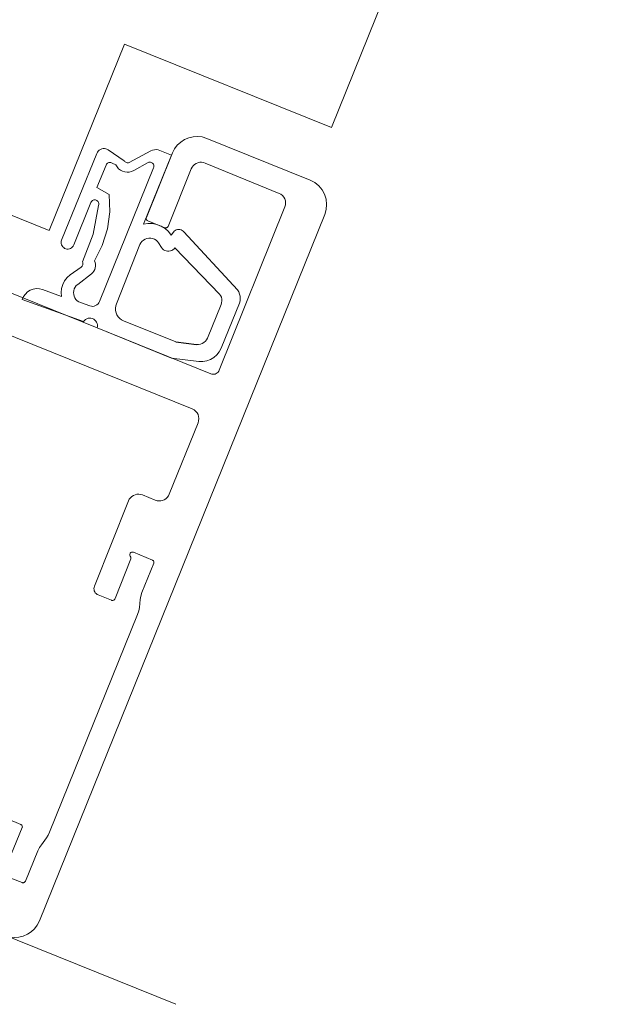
# Model space of a CAD drawing. Header units: millimetres. Extents: x -526411 to -400573, y 47353 to 130199.
# Tile 162 of 256: x -480483 to -480438, y 82244 to 82319. Entities that reach past the tile are written whole.
import ezdxf

# ---------------------------------------------------------------- set-up
doc = ezdxf.new("R2010")
doc.units = ezdxf.units.MM
doc.layers.add('75_--', color=7, linetype='Continuous', lineweight=18)
doc.layers.add('m-pg-03_AI_dwg', color=8, linetype='Continuous', lineweight=18)

# ---------------------------------------------------------------- blocks, each defined once
blk = doc.blocks.new('m-pg-03_AI_dwg_block 6473-645440-3e Verdieping - Percelen telling LI')
at = {"layer": '75_--', "color": 9, "lineweight": 9}
blk.add_line((-664.6432, -143.541), (-659.4658, -145.6322), dxfattribs=at)
blk = doc.blocks.new('m-pg-03_AI_dwg_block 6472-645450-3e Verdieping - Percelen telling LI')
blk.add_blockref('m-pg-03_AI_dwg_block 6473-645440-3e Verdieping - Percelen telling LI', (0, 0))
blk = doc.blocks.new('m-pg-03_AI_dwg_block 6450-645460-3e Verdieping - Percelen telling LI')
blk.add_blockref('m-pg-03_AI_dwg_block 6472-645450-3e Verdieping - Percelen telling LI', (0, 0))
blk = doc.blocks.new('m-pg-03_AI_dwg_block 6575-645542-3e Verdieping - Percelen telling LI')
at = {"layer": '75_--', "color": 9, "lineweight": 9}
for p, q in [((-659.736, -142.7156), (-659.857, -143.0126)), ((-659.6425, -142.7411), (-659.6973, -142.7039)), ((-659.551, -142.707), (-659.6251, -142.7466)), ((-659.8153, -143.0294), (-659.7562, -142.8834)), ((-659.4737, -142.9853), (-659.4815, -142.996)), ((-659.2537, -143.1834), (-659.4375, -142.9846)), ((-659.7901, -143.1059), (-659.8279, -143.1321)), ((-659.8573, -143.2058), (-659.9224, -143.1821)), ((-659.2539, -143.1838), (-659.2537, -143.1834)), ((-659.9924, -143.2162), (-659.7817, -143.292)), ((-659.3104, -143.3836), (-659.2475, -143.2286))]:
    blk.add_line(p, q, dxfattribs=at)
at = {"layer": '75_--', "color": 9, "lineweight": 9, "flags": 128}
for points in [[(-659.6973, -142.7039), (-659.7014, -142.7015), (-659.7057, -142.7001), (-659.7104, -142.6994), (-659.715, -142.6994), (-659.7195, -142.7004), (-659.7238, -142.7022), (-659.7278, -142.7046), (-659.7312, -142.7077), (-659.734, -142.7115), (-659.736, -142.7156)], [(-659.5762, -142.9581), (-659.4801, -142.7218), (-659.5204, -142.7056)], [(-659.5204, -142.7056), (-659.5264, -142.7035), (-659.5328, -142.7028), (-659.539, -142.7032), (-659.5452, -142.7046), (-659.551, -142.707)], [(-659.6251, -142.7466), (-659.6275, -142.7476), (-659.6299, -142.748), (-659.6324, -142.748), (-659.6349, -142.7473), (-659.6372, -142.7462), (-659.6392, -142.7449), (-659.641, -142.7431), (-659.6425, -142.7411)], [(-659.7562, -142.8834), (-659.7548, -142.881), (-659.7531, -142.8789), (-659.751, -142.8772), (-659.7486, -142.8761), (-659.746, -142.8751), (-659.7433, -142.8751), (-659.7407, -142.8751), (-659.7381, -142.8761), (-659.7357, -142.8772), (-659.7336, -142.8789), (-659.7319, -142.881), (-659.7305, -142.8834), (-659.7297, -142.8858), (-659.7293, -142.8885), (-659.7295, -142.8913), (-659.7302, -142.894)], [(-659.7302, -142.894), (-659.749, -142.9929), (-659.7857, -143.087)], [(-659.4815, -142.996), (-659.4908, -142.9836), (-659.5023, -142.9729), (-659.5156, -142.9647), (-659.53, -142.9588), (-659.5452, -142.9557), (-659.5609, -142.9557), (-659.5762, -142.9581)], [(-659.4375, -142.9846), (-659.4405, -142.9819), (-659.4437, -142.9795), (-659.4475, -142.9778), (-659.4515, -142.9764), (-659.4558, -142.9764), (-659.4599, -142.9767), (-659.4639, -142.9778), (-659.4677, -142.9798), (-659.4708, -142.9822), (-659.4737, -142.9853)], [(-659.857, -143.0126), (-659.8582, -143.0167), (-659.8587, -143.0208), (-659.8583, -143.025), (-659.8573, -143.0287), (-659.8554, -143.0325), (-659.853, -143.036), (-659.8499, -143.0387), (-659.8465, -143.0411), (-659.8425, -143.0425), (-659.8385, -143.0436), (-659.8344, -143.0436), (-659.8303, -143.0429), (-659.8263, -143.0415), (-659.8229, -143.0391), (-659.8198, -143.0363), (-659.8172, -143.0332), (-659.8153, -143.0294)], [(-659.7857, -143.087), (-659.7846, -143.0894), (-659.7843, -143.0921), (-659.7841, -143.0945), (-659.7845, -143.0973), (-659.7853, -143.0997), (-659.7865, -143.1021), (-659.7881, -143.1038), (-659.7901, -143.1059)], [(-659.8279, -143.1321), (-659.838, -143.1414), (-659.8465, -143.1528), (-659.8528, -143.1648), (-659.8568, -143.1783), (-659.8583, -143.192), (-659.8573, -143.2058)], [(-659.9224, -143.1821), (-659.9328, -143.1796), (-659.9436, -143.179), (-659.9543, -143.1807), (-659.9645, -143.1845), (-659.9736, -143.1903), (-659.9813, -143.1976), (-659.9877, -143.2062), (-659.9924, -143.2162)], [(-659.2475, -143.2286), (-659.2453, -143.221), (-659.2443, -143.2131), (-659.2448, -143.2051), (-659.2465, -143.1976), (-659.2496, -143.1903), (-659.2539, -143.1838)], [(-659.7817, -143.292), (-659.7786, -143.2882), (-659.7748, -143.2851), (-659.7705, -143.2826), (-659.766, -143.2809), (-659.761, -143.2802), (-659.7562, -143.2806), (-659.7514, -143.2816), (-659.7469, -143.2837), (-659.7429, -143.2868), (-659.7395, -143.2902), (-659.7369, -143.2944), (-659.7352, -143.2988), (-659.7343, -143.3037), (-659.7343, -143.3088), (-659.7352, -143.3137)], [(-659.7352, -143.3137), (-659.4801, -143.417), (-659.3862, -143.4291)], [(-659.3862, -143.4291), (-659.3726, -143.4294), (-659.3593, -143.427), (-659.3466, -143.4225), (-659.335, -143.4153), (-659.3249, -143.4063), (-659.3164, -143.3956), (-659.3104, -143.3836)]]:
    blk.add_lwpolyline(points, dxfattribs=at)
blk = doc.blocks.new('m-pg-03_AI_dwg_block 6576-645543-3e Verdieping - Percelen telling LI')
at = {"layer": '75_--', "color": 253, "lineweight": 25}
blk.add_line((-659.4654, -143.3619), (-659.3946, -143.3708), dxfattribs=at)
blk = doc.blocks.new('m-pg-03_AI_dwg_block 6577-645544-3e Verdieping - Percelen telling LI')
at = {"layer": '75_--', "color": 9, "lineweight": 9}
for p, q in [((-659.514, -143.0387), (-659.5242, -143.0225)), ((-659.5884, -143.0284), (-659.669, -143.2313)), ((-659.3151, -143.1976), (-659.4685, -143.0391)), ((-659.3567, -143.3485), (-659.3102, -143.2334))]:
    blk.add_line(p, q, dxfattribs=at)
at = {"layer": '75_--', "color": 9, "lineweight": 9, "flags": 128}
for points in [[(-659.5242, -143.0225), (-659.5281, -143.0174), (-659.5331, -143.0129), (-659.5388, -143.0095), (-659.5448, -143.0074), (-659.5514, -143.006), (-659.5581, -143.006), (-659.5645, -143.0074), (-659.5707, -143.0095), (-659.5764, -143.0129), (-659.5814, -143.0174), (-659.5853, -143.0225), (-659.5884, -143.0284)], [(-659.4685, -143.0391), (-659.4715, -143.0429), (-659.4753, -143.046), (-659.4794, -143.0487), (-659.484, -143.0501), (-659.4889, -143.0511), (-659.4937, -143.0511), (-659.4985, -143.0501), (-659.5032, -143.0484), (-659.5073, -143.046), (-659.5109, -143.0429), (-659.514, -143.0387)], [(-659.3102, -143.2334), (-659.3085, -143.2275), (-659.3077, -143.2213), (-659.3078, -143.2148), (-659.3092, -143.2086), (-659.3118, -143.2027), (-659.3151, -143.1976)], [(-659.669, -143.2313), (-659.6713, -143.2386), (-659.6723, -143.2465), (-659.672, -143.2544), (-659.6701, -143.262), (-659.6671, -143.2692), (-659.6628, -143.2758), (-659.6575, -143.2816), (-659.6511, -143.2864), (-659.6442, -143.2899)], [(-659.6442, -143.2899), (-659.4654, -143.3619), (-659.3946, -143.3708)], [(-659.3946, -143.3708), (-659.3879, -143.3712), (-659.3812, -143.3698), (-659.3748, -143.3677), (-659.369, -143.3643), (-659.364, -143.3598), (-659.3598, -143.3543), (-659.3567, -143.3485)]]:
    blk.add_lwpolyline(points, dxfattribs=at)
blk = doc.blocks.new('m-pg-03_AI_dwg_block 6578-645545-3e Verdieping - Percelen telling LI')
at = {"layer": '75_--', "color": 9, "lineweight": 9}
for p, q in [((-659.6835, -142.749), (-659.6711, -142.7552)), ((-659.6098, -142.7748), (-659.56, -142.7469)), ((-659.5417, -142.7652), (-659.7266, -143.223)), ((-659.8018, -143.1648), (-659.755, -143.1283)), ((-659.76, -143.2386), (-659.7919, -143.2272))]:
    blk.add_line(p, q, dxfattribs=at)
at = {"layer": '75_--', "color": 9, "lineweight": 9, "flags": 128}
for points in [[(-659.7045, -142.7555), (-659.7033, -142.7531), (-659.7019, -142.7514), (-659.7, -142.7497), (-659.6978, -142.7483), (-659.6956, -142.7473), (-659.6932, -142.7469), (-659.6906, -142.7466), (-659.6882, -142.7473), (-659.6857, -142.748), (-659.6835, -142.749)], [(-659.56, -142.7469), (-659.5576, -142.7462), (-659.5552, -142.7459), (-659.5526, -142.7459), (-659.55, -142.7466), (-659.5478, -142.7476), (-659.5455, -142.749), (-659.5438, -142.7507), (-659.5423, -142.7528), (-659.5412, -142.7552), (-659.5407, -142.7576), (-659.5405, -142.76), (-659.5409, -142.7628), (-659.5417, -142.7652)], [(-659.6937, -142.8568), (-659.7357, -142.8324), (-659.7045, -142.7555)], [(-659.6711, -142.7552), (-659.6668, -142.7621), (-659.6615, -142.768), (-659.6553, -142.7728), (-659.6482, -142.7766), (-659.6406, -142.7786), (-659.6327, -142.78), (-659.6248, -142.7797), (-659.6172, -142.7779), (-659.6098, -142.7748)], [(-659.7445, -143.0839), (-659.7176, -143.0312), (-659.6999, -142.9747), (-659.692, -142.9161), (-659.6937, -142.8568)], [(-659.755, -143.1283), (-659.7503, -143.1242), (-659.7466, -143.1194), (-659.7436, -143.1138), (-659.7416, -143.108), (-659.7409, -143.1018), (-659.7409, -143.0956), (-659.7422, -143.0894), (-659.7445, -143.0839)], [(-659.7919, -143.2272), (-659.7977, -143.2244), (-659.8031, -143.221), (-659.8077, -143.2162), (-659.8113, -143.211), (-659.8139, -143.2051), (-659.8156, -143.1989), (-659.816, -143.1924), (-659.8153, -143.1862), (-659.8134, -143.18), (-659.8105, -143.1741), (-659.8067, -143.169), (-659.8018, -143.1648)], [(-659.7266, -143.223), (-659.7288, -143.2275), (-659.7319, -143.2317), (-659.7359, -143.2351), (-659.7402, -143.2375), (-659.745, -143.2392), (-659.75, -143.2399), (-659.755, -143.2396), (-659.76, -143.2386)]]:
    blk.add_lwpolyline(points, dxfattribs=at)
blk = doc.blocks.new('m-pg-03_AI_dwg_block 6579-645546-3e Verdieping - Percelen telling LI')
at = {"layer": '75_--', "color": 213, "lineweight": 13}
for p, q in [((-660.1686, -143.2844), (-659.4093, -143.591)), ((-659.389, -143.6389), (-659.488, -143.8842)), ((-659.5357, -143.9041), (-659.58, -143.8862)), ((-659.6277, -143.9066), (-659.7445, -144.1994)), ((-659.6108, -144.0826), (-659.5459, -144.1098)), ((-659.6735, -144.2418), (-659.6199, -144.1053)), ((-659.5411, -144.1205), (-659.5817, -144.2211)), ((-659.7321, -144.2287), (-659.6864, -144.2473)), ((-659.5877, -144.2449), (-659.5903, -144.2724)), ((-659.5962, -144.2959), (-659.8981, -145.0417)), ((-660.6249, -144.9122), (-660.5947, -144.9518)), ((-660.0713, -145.0083), (-660.1557, -145.2171)), ((-659.9968, -145.0155), (-660.042, -144.9959)), ((-660.0492, -145.1661), (-659.9922, -145.0266)), ((-659.9092, -145.0617), (-659.9262, -145.0851)), ((-659.9383, -145.1061), (-659.9813, -145.2102)), ((-660.2142, -145.2419), (-660.3851, -145.173)), ((-659.9922, -145.2147), (-660.058, -145.1899))]:
    blk.add_line(p, q, dxfattribs=at)
at = {"layer": '75_--', "color": 213, "lineweight": 13, "flags": 128}
for points in [[(-660.1936, -143.2258), (-660.1958, -143.2334), (-660.1967, -143.241), (-660.1963, -143.2489), (-660.1946, -143.2565), (-660.1915, -143.2637), (-660.1872, -143.2702), (-660.1818, -143.2761), (-660.1756, -143.2809), (-660.1686, -143.2844)], [(-659.4093, -143.591), (-659.4029, -143.5944), (-659.3974, -143.5989), (-659.3927, -143.6044), (-659.3893, -143.6106), (-659.3871, -143.6175), (-659.3864, -143.6247), (-659.3871, -143.632), (-659.389, -143.6389)], [(-659.58, -143.8862), (-659.5862, -143.8845), (-659.5926, -143.8838), (-659.5989, -143.8842), (-659.6051, -143.8855), (-659.611, -143.888), (-659.6163, -143.8914), (-659.621, -143.8959), (-659.6248, -143.901), (-659.6277, -143.9066)], [(-659.488, -143.8842), (-659.4909, -143.8897), (-659.4949, -143.8948), (-659.4995, -143.8993), (-659.5049, -143.9028), (-659.5107, -143.9052), (-659.5169, -143.9066), (-659.5233, -143.9069), (-659.5297, -143.9062), (-659.5357, -143.9041)], [(-659.6212, -144.0971), (-659.622, -144.0957), (-659.6227, -144.0943), (-659.6232, -144.0926), (-659.6232, -144.0909), (-659.623, -144.0891), (-659.6224, -144.0874), (-659.6215, -144.086), (-659.6205, -144.0847), (-659.6191, -144.0836), (-659.6175, -144.0826), (-659.6158, -144.0823), (-659.6141, -144.0819), (-659.6124, -144.0823), (-659.6108, -144.0826)], [(-659.6199, -144.1053), (-659.6196, -144.104), (-659.6194, -144.1026), (-659.6194, -144.1012), (-659.6198, -144.0998), (-659.6203, -144.0984), (-659.6212, -144.0971)], [(-659.5459, -144.1098), (-659.5443, -144.1105), (-659.5431, -144.1115), (-659.5421, -144.1126), (-659.5412, -144.1143), (-659.5407, -144.1157), (-659.5405, -144.1174), (-659.5407, -144.1191), (-659.5411, -144.1205)], [(-659.7445, -144.1994), (-659.7457, -144.2032), (-659.746, -144.207), (-659.7459, -144.2111), (-659.745, -144.2149), (-659.7435, -144.2183), (-659.7414, -144.2218), (-659.7386, -144.2245), (-659.7355, -144.227), (-659.7321, -144.2287)], [(-659.5817, -144.2211), (-659.5855, -144.2328), (-659.5877, -144.2449)], [(-659.6864, -144.2473), (-659.6847, -144.2476), (-659.683, -144.248), (-659.6813, -144.2476), (-659.6795, -144.2473), (-659.678, -144.2466), (-659.6766, -144.2459), (-659.6754, -144.2445), (-659.6744, -144.2431), (-659.6735, -144.2418)], [(-659.5903, -144.2724), (-659.5926, -144.2841), (-659.5962, -144.2959)], [(-660.4061, -145.1068), (-660.3908, -145.0779), (-660.3813, -145.0462), (-660.378, -145.0135), (-660.3813, -144.9804), (-660.391, -144.949), (-660.4065, -144.9198), (-660.4275, -144.8943), (-660.453, -144.8733), (-660.4821, -144.8577), (-660.5136, -144.8481), (-660.5465, -144.8447), (-660.5794, -144.8478), (-660.6111, -144.8574)], [(-660.6111, -144.8574), (-660.6168, -144.8605), (-660.6218, -144.8646), (-660.6261, -144.8695), (-660.6294, -144.875), (-660.6316, -144.8812), (-660.6326, -144.8877), (-660.6325, -144.8943), (-660.6311, -144.9008), (-660.6285, -144.9067), (-660.6249, -144.9122)], [(-660.5832, -144.9532), (-660.5722, -144.9477), (-660.5603, -144.9446), (-660.5481, -144.9432), (-660.5357, -144.9442)], [(-660.5357, -144.9442), (-660.5157, -144.9366), (-660.5072, -144.9566)], [(-660.5947, -144.9518), (-660.5935, -144.9528), (-660.5923, -144.9539), (-660.5908, -144.9542), (-660.5892, -144.9546), (-660.5877, -144.9549), (-660.5861, -144.9546), (-660.5846, -144.9542), (-660.5832, -144.9532)], [(-660.042, -144.9959), (-660.0458, -144.9949), (-660.0496, -144.9942), (-660.0535, -144.9945), (-660.0573, -144.9952), (-660.0609, -144.9969), (-660.0642, -144.999), (-660.0671, -145.0018), (-660.0695, -145.0049), (-660.0713, -145.0083)], [(-659.9922, -145.0266), (-659.9917, -145.0252), (-659.9915, -145.0235), (-659.9917, -145.0217), (-659.9922, -145.0204), (-659.9931, -145.0186), (-659.9941, -145.0176), (-659.9953, -145.0166), (-659.9968, -145.0155)], [(-659.8981, -145.0417), (-659.903, -145.0521), (-659.9092, -145.0617)], [(-660.3851, -145.173), (-660.3922, -145.1695), (-660.3985, -145.1647), (-660.4041, -145.1588), (-660.4082, -145.1523), (-660.4113, -145.1451), (-660.413, -145.1371), (-660.4134, -145.1292), (-660.4123, -145.1213), (-660.4099, -145.1141), (-660.4061, -145.1068)], [(-659.9262, -145.0851), (-659.9329, -145.0951), (-659.9383, -145.1061)], [(-660.058, -145.1899), (-660.0595, -145.1888), (-660.0611, -145.1878), (-660.0623, -145.1864), (-660.0633, -145.185), (-660.0638, -145.1833), (-660.0642, -145.1812), (-660.0642, -145.1795), (-660.0638, -145.1778), (-660.063, -145.1761), (-660.0621, -145.1744), (-660.0607, -145.1733), (-660.0592, -145.1719), (-660.0576, -145.1713), (-660.0558, -145.1709)], [(-660.0558, -145.1709), (-660.0544, -145.1706), (-660.053, -145.1702), (-660.0518, -145.1695), (-660.0508, -145.1685), (-660.0499, -145.1675), (-660.0492, -145.1661)], [(-660.1557, -145.2171), (-660.1591, -145.224), (-660.1639, -145.2305), (-660.1696, -145.2357), (-660.1762, -145.2402), (-660.1834, -145.2433), (-660.1911, -145.245), (-660.1989, -145.2453), (-660.2066, -145.2443), (-660.2142, -145.2419)], [(-659.9813, -145.2102), (-659.982, -145.2116), (-659.9827, -145.2126), (-659.9839, -145.2136), (-659.9851, -145.2143), (-659.9865, -145.215), (-659.9879, -145.2153), (-659.9894, -145.2153), (-659.9908, -145.2153), (-659.9922, -145.2147)]]:
    blk.add_lwpolyline(points, dxfattribs=at)
blk = doc.blocks.new('m-pg-03_AI_dwg_block 6580-645547-3e Verdieping - Percelen telling LI')
at = {"layer": '75_--', "color": 213, "lineweight": 13}
for p, q in [((-660.0675, -143.0339), (-661.1739, -142.5871)), ((-661.2912, -142.6367), (-661.3639, -142.8169)), ((-659.0047, -142.8076), (-659.3595, -142.6643)), ((-659.4768, -142.7139), (-659.5664, -142.9357)), ((-659.3648, -142.7487), (-659.1109, -142.8527)), ((-659.4921, -142.9657), (-659.4126, -142.7686)), ((-661.3592, -142.8279), (-661.3005, -142.8513)), ((-659.0915, -142.8985), (-659.3163, -143.4587)), ((-659.9331, -145.3466), (-658.9549, -142.9247)), ((-659.5617, -142.9468), (-659.503, -142.9705)), ((-660.0594, -143.1342), (-660.0425, -143.0925)), ((-659.3455, -143.4711), (-660.0346, -143.1927)), ((-660.4693, -145.0035), (-660.4564, -145)), ((-660.711, -145.0514), (-660.7634, -145.0307)), ((-660.6242, -145.0248), (-660.6611, -145.0297)), ((-660.4912, -145.0862), (-660.499, -145.0755))]:
    blk.add_line(p, q, dxfattribs=at)
at = {"layer": '75_--', "color": 213, "lineweight": 13, "flags": 128}
for points in [[(-661.1739, -142.5871), (-661.1888, -142.5823), (-661.2045, -142.5805), (-661.2202, -142.5812), (-661.2354, -142.5847), (-661.2498, -142.5909), (-661.2631, -142.5995), (-661.2746, -142.6102), (-661.2839, -142.6226), (-661.2912, -142.6367)], [(-659.3595, -142.6643), (-659.3747, -142.6594), (-659.3902, -142.6577), (-659.4058, -142.6584), (-659.4212, -142.6622), (-659.4356, -142.668), (-659.4487, -142.6767), (-659.4603, -142.6873), (-659.4697, -142.7001), (-659.4768, -142.7139)], [(-659.4126, -142.7686), (-659.4095, -142.7631), (-659.4057, -142.758), (-659.401, -142.7535), (-659.3957, -142.75), (-659.3898, -142.7476), (-659.3836, -142.7462), (-659.3772, -142.7459), (-659.3709, -142.7466), (-659.3648, -142.7487)], [(-661.3639, -142.8169), (-661.3642, -142.8183), (-661.3645, -142.8196), (-661.3644, -142.821), (-661.364, -142.8224), (-661.3635, -142.8238), (-661.3627, -142.8251), (-661.3616, -142.8262), (-661.3604, -142.8272), (-661.3592, -142.8279)], [(-658.9549, -142.9247), (-658.9499, -142.9078), (-658.9483, -142.8903), (-658.9502, -142.8727), (-658.9556, -142.8558), (-658.964, -142.8403), (-658.9754, -142.8269), (-658.989, -142.8158), (-659.0047, -142.8076)], [(-659.1109, -142.8527), (-659.1049, -142.8558), (-659.0994, -142.8603), (-659.0949, -142.8654), (-659.0918, -142.8716), (-659.0897, -142.8782), (-659.0889, -142.8851), (-659.0896, -142.8916), (-659.0915, -142.8985)], [(-659.5664, -142.9357), (-659.5669, -142.9371), (-659.5671, -142.9385), (-659.5669, -142.9402), (-659.5665, -142.9416), (-659.566, -142.943), (-659.5652, -142.944), (-659.5641, -142.945), (-659.5631, -142.9461), (-659.5617, -142.9468)], [(-659.503, -142.9705), (-659.5016, -142.9709), (-659.5001, -142.9712), (-659.4987, -142.9709), (-659.4973, -142.9705), (-659.4959, -142.9702), (-659.4947, -142.9691), (-659.4935, -142.9681), (-659.4927, -142.9671), (-659.4921, -142.9657)], [(-660.0425, -143.0925), (-660.0401, -143.0839), (-660.0392, -143.0753), (-660.0403, -143.0663), (-660.0428, -143.058), (-660.0471, -143.0501), (-660.0527, -143.0436), (-660.0595, -143.038), (-660.0675, -143.0339)], [(-660.0346, -143.1927), (-660.0415, -143.1893), (-660.0478, -143.1845), (-660.0532, -143.179), (-660.0575, -143.1724), (-660.0606, -143.1652), (-660.0623, -143.1572), (-660.0626, -143.1497), (-660.0616, -143.1417), (-660.0594, -143.1342)], [(-659.3163, -143.4587), (-659.3182, -143.4621), (-659.3204, -143.4652), (-659.3233, -143.468), (-659.3266, -143.4701), (-659.3302, -143.4718), (-659.334, -143.4725), (-659.338, -143.4728), (-659.3419, -143.4725), (-659.3455, -143.4711)], [(-660.5072, -144.9566), (-660.4978, -144.9645), (-660.49, -144.9738), (-660.484, -144.9842), (-660.4798, -144.9959)], [(-660.4798, -144.9959), (-660.4793, -144.9973), (-660.4785, -144.999), (-660.4774, -145.0004), (-660.4761, -145.0014), (-660.4745, -145.0024), (-660.4728, -145.0031), (-660.4711, -145.0035), (-660.4693, -145.0035)], [(-660.4444, -145.0083), (-660.445, -145.0262), (-660.4488, -145.0434), (-660.4554, -145.06), (-660.4647, -145.0751), (-660.4766, -145.0882)], [(-660.4564, -145), (-660.4545, -144.9997), (-660.4528, -144.9997), (-660.4509, -145.0004), (-660.4492, -145.0011), (-660.4478, -145.0021), (-660.4464, -145.0035), (-660.4454, -145.0049), (-660.4447, -145.0066), (-660.4444, -145.0083)], [(-660.7634, -145.0307), (-660.7692, -145.029), (-660.7753, -145.0283), (-660.7813, -145.0286), (-660.7873, -145.03), (-660.793, -145.0324), (-660.7982, -145.0359), (-660.8027, -145.04), (-660.8063, -145.0448), (-660.809, -145.0503)], [(-660.685, -145.0441), (-660.6878, -145.0472), (-660.691, -145.05), (-660.6948, -145.0517), (-660.6988, -145.0527), (-660.7029, -145.0531), (-660.7069, -145.0527), (-660.711, -145.0514)], [(-660.6611, -145.0297), (-660.6667, -145.031), (-660.6721, -145.0331), (-660.6769, -145.0362), (-660.6814, -145.04), (-660.685, -145.0441)], [(-660.6149, -145.0317), (-660.6152, -145.03), (-660.6161, -145.0286), (-660.617, -145.0276), (-660.6183, -145.0266), (-660.6197, -145.0255), (-660.6211, -145.0252), (-660.6226, -145.0248), (-660.6242, -145.0248)], [(-660.5105, -145.0738), (-660.5222, -145.0796), (-660.5348, -145.0831), (-660.5477, -145.0841), (-660.5608, -145.0827), (-660.5732, -145.0789), (-660.5849, -145.0731), (-660.5953, -145.0648), (-660.6039, -145.0552), (-660.6104, -145.0438), (-660.6149, -145.0317)], [(-660.809, -145.0503), (-660.8109, -145.0562), (-660.8116, -145.0624), (-660.8113, -145.0682), (-660.8099, -145.0744), (-660.8075, -145.08), (-660.8042, -145.0851), (-660.7999, -145.0896), (-660.7951, -145.0934), (-660.7896, -145.0961)], [(-660.499, -145.0755), (-660.5002, -145.0741), (-660.5014, -145.0734), (-660.5029, -145.0727), (-660.5045, -145.0724), (-660.506, -145.0724), (-660.5076, -145.0724), (-660.5091, -145.0731), (-660.5105, -145.0738)], [(-660.7896, -145.0961), (-660.6466, -145.1554), (-660.6016, -145.1492), (-660.5749, -145.1843), (-660.0504, -145.3962)], [(-660.4766, -145.0882), (-660.4781, -145.0893), (-660.4798, -145.0899), (-660.4816, -145.0906), (-660.4835, -145.0906), (-660.4854, -145.0903), (-660.4871, -145.0896), (-660.4886, -145.0889), (-660.49, -145.0875), (-660.4912, -145.0862)], [(-660.0504, -145.3962), (-660.0354, -145.4007), (-660.0198, -145.4028), (-660.0041, -145.4017), (-659.9887, -145.3983), (-659.9743, -145.3921), (-659.9612, -145.3838), (-659.9496, -145.3731), (-659.9403, -145.3604), (-659.9331, -145.3466)]]:
    blk.add_lwpolyline(points, dxfattribs=at)
blk = doc.blocks.new('m-pg-03_AI_dwg_block 6587-645554-3e Verdieping - Percelen telling LI')
at = {"layer": '75_--', "color": 133, "flags": 128}
blk.add_lwpolyline([(-662.001, -138.6831), (-663.4009, -142.1489), (-661.6774, -142.8451), (-661.4748, -142.3439), (-659.9, -142.9802), (-659.6417, -142.3408), (-658.932, -142.6274), (-657.9928, -140.3023)], dxfattribs=at)
blk = doc.blocks.new('m-pg-03_AI_dwg_block 6571-645555-3e Verdieping - Percelen telling LI')
for name in ['m-pg-03_AI_dwg_block 6587-645554-3e Verdieping - Percelen telling LI', 'm-pg-03_AI_dwg_block 6580-645547-3e Verdieping - Percelen telling LI', 'm-pg-03_AI_dwg_block 6575-645542-3e Verdieping - Percelen telling LI', 'm-pg-03_AI_dwg_block 6578-645545-3e Verdieping - Percelen telling LI', 'm-pg-03_AI_dwg_block 6577-645544-3e Verdieping - Percelen telling LI', 'm-pg-03_AI_dwg_block 6579-645546-3e Verdieping - Percelen telling LI', 'm-pg-03_AI_dwg_block 6576-645543-3e Verdieping - Percelen telling LI']:
    blk.add_blockref(name, (0, 0))
blk = doc.blocks.new('m-pg-03_AI_dwg_block 6566-645622-3e Verdieping - Percelen telling LI')
blk.add_blockref('m-pg-03_AI_dwg_block 6571-645555-3e Verdieping - Percelen telling LI', (0, 0))
blk = doc.blocks.new('m-pg-03_AI_dwg-638970-3e Verdieping - Percelen telling LI')
for name in ['m-pg-03_AI_dwg_block 6566-645622-3e Verdieping - Percelen telling LI', 'm-pg-03_AI_dwg_block 6450-645460-3e Verdieping - Percelen telling LI']:
    blk.add_blockref(name, (0, 0))

msp = doc.modelspace()

# ---------------------------------------------------------------- block references
at = {"layer": 'm-pg-03_AI_dwg', "color": 133, "xscale": 22.2068924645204, "yscale": 22.2068924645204, "zscale": 22.2068924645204}
msp.add_blockref('m-pg-03_AI_dwg-638970-3e Verdieping - Percelen telling LI', (-465826.517, 85478.03), dxfattribs=at)

doc.saveas('drawing.dxf')
